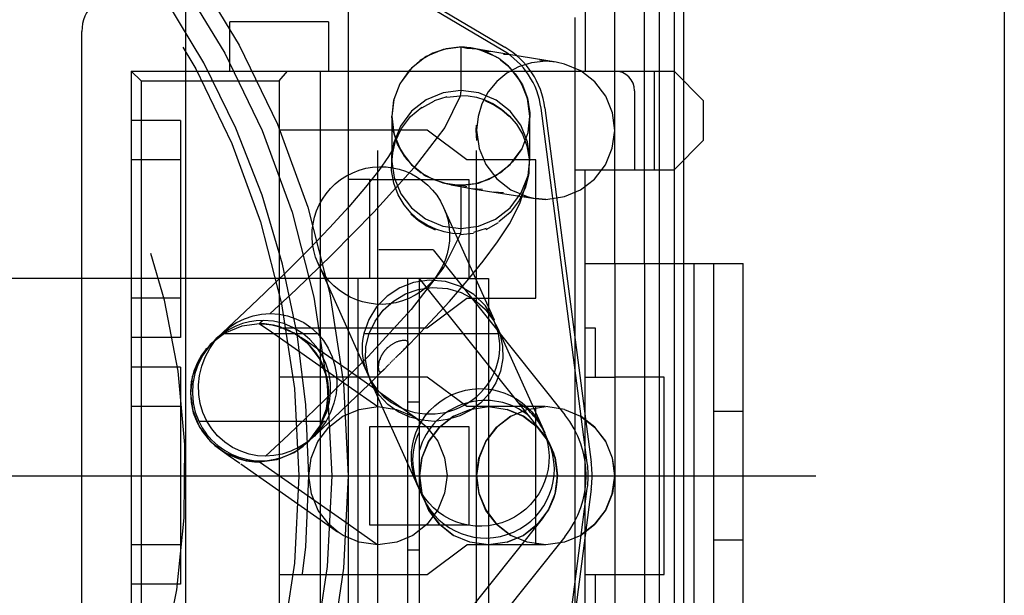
# Model space of a CAD drawing. Header units: millimetres. Extents: x 0 to 210, y 0 to 297.
# Tile 8 of 12: x 147.28 to 149.61, y 147.92 to 149.28. Entities that reach past the tile are written whole.
import ezdxf

# ---------------------------------------------------------------- set-up
doc = ezdxf.new("R2010")
doc.units = ezdxf.units.MM
doc.header["$LTSCALE"] = 19.36
for name, pattern in [('CENTER', [0.6, 0.375, -0.075, 0.075, -0.075]), ('DOT', [0.2, 0.1, -0.1]), ('HIDDEN', [0.2, 0.1, -0.1]), ('PHANTOM', [0.8, 0.45, -0.05, 0.1, -0.05, 0.1, -0.05])]:
    doc.linetypes.add(name, pattern=pattern)
doc.layers.get('0').update_dxf_attribs({"linetype": 'CONTINUOUS'})
for name, color, linetype in [('DEFAULT_2', 8, 'HIDDEN'), ('DEFAULT_3', 7, 'PHANTOM'), ('Z_AXIS', 7, 'CONTINUOUS')]:
    doc.layers.add(name, color=color, linetype=linetype)

msp = doc.modelspace()

# ---------------------------------------------------------------- linework, layer by layer
at = {"color": 7, "linetype": 'Continuous'}
for p, q in [((148.8285, 149.3643), (148.8285, 149.1611)), ((148.8518, 149.1378), (148.8518, 149.3643)), ((148.6185, 149.3011), (148.6185, 149.1611)), ((148.0118, 149.2778), (147.7785, 149.2778)), ((147.7785, 149.1611), (147.7785, 149.2778)), ((148.0118, 149.2778), (148.0118, 149.1611)), ((147.4285, 147.1545), (147.4285, 149.2545)), ((147.5451, 149.1611), (148.8285, 149.1611)), ((147.5451, 149.1611), (147.5451, 147.2478)), ((147.5451, 149.1611), (147.5685, 149.1378)), ((147.8951, 149.1378), (147.9147, 149.1611)), ((147.993, 147.2478), (147.993, 149.1611)), ((148.8285, 149.1611), (148.8985, 149.0911)), ((147.5685, 149.1378), (147.8951, 149.1378)), ((147.5685, 149.1378), (147.5685, 147.2711)), ((147.8951, 149.1378), (147.8951, 147.2711)), ((148.7351, 149.1145), (148.7351, 148.9278)), ((148.8985, 148.9978), (148.8985, 149.0911)), ((148.8985, 148.9978), (148.8285, 148.9278)), ((148.8518, 148.7061), (148.8518, 148.9511)), ((148.5951, 148.9278), (148.8285, 148.9278)), ((148.5951, 147.4811), (148.5951, 148.9278)), ((148.6185, 147.4811), (148.6185, 148.9278)), ((148.8285, 148.9278), (148.8285, 148.7061)), ((148.1097, 148.9045), (148.343, 148.9045)), ((148.1097, 148.6711), (148.1097, 148.9045)), ((148.343, 148.9045), (148.343, 148.6711)), ((148.6185, 148.7061), (148.9918, 148.7061)), ((148.6885, 148.7061), (148.6885, 147.7028)), ((148.7585, 148.7061), (148.7585, 147.7028)), ((148.8751, 148.7061), (148.8751, 147.7028)), ((148.9218, 148.7061), (148.9218, 147.7028)), ((148.9918, 147.7028), (148.9918, 148.7061)), ((148.343, 148.6711), (148.1097, 148.6711)), ((148.6185, 148.5545), (148.6418, 148.5545)), ((148.6418, 148.5545), (148.6418, 148.4378)), ((148.6185, 148.4378), (148.6885, 148.4378)), ((148.9918, 148.3561), (148.9218, 148.3561)), ((148.1097, 148.3211), (148.343, 148.3211)), ((148.1097, 148.0878), (148.1097, 148.3211)), ((148.343, 148.3211), (148.343, 148.0878)), ((148.343, 148.0878), (148.1097, 148.0878)), ((148.9218, 148.0528), (148.9918, 148.0528)), ((148.6185, 147.9711), (148.6885, 147.9711)), ((148.6418, 147.9711), (148.6418, 147.8545))]:
    msp.add_line(p, q, dxfattribs=at)
at = {"color": 9, "linetype": 'DOT'}
for p, q in [((148.4002, 149.2064), (148.3756, 149.2082)), ((148.4376, 149.2003), (148.4251, 149.2002)), ((148.525, 149.1845), (148.5108, 149.1867)), ((148.3246, 148.8911), (148.3246, 148.7889)), ((148.0951, 148.5409), (148.1077, 148.5409)), ((147.7048, 148.3336), (147.724, 148.3336)), ((147.8485, 148.2372), (147.8687, 148.2235)), ((147.8687, 148.2235), (148.0579, 148.0909)), ((148.0579, 148.0909), (148.1285, 148.0412))]:
    msp.add_line(p, q, dxfattribs=at)
for points in [[(148.3639, 149.2126), (148.3388, 149.2145), (148.3243, 149.2176)], [(148.1612, 148.9475), (148.1667, 148.9099), (148.1829, 148.8707), (148.208, 148.8377), (148.2412, 148.8118), (148.2817, 148.7946), (148.3245, 148.7889)], [(148.3246, 148.7889), (148.3661, 148.7943), (148.4067, 148.8112), (148.4413, 148.838), (148.4674, 148.8731), (148.4833, 148.9142), (148.4878, 148.952)], [(148.3246, 148.7889), (148.3245, 148.786), (148.3243, 148.783), (148.3239, 148.7799), (148.3234, 148.7766)], [(148.323, 148.7748), (148.2845, 148.6973), (148.2069, 148.5974), (148.1056, 148.4867), (148.0022, 148.3828), (147.9173, 148.3015), (147.8631, 148.2509)], [(147.8512, 148.2399), (147.85, 148.2387), (147.8491, 148.2378), (147.8486, 148.2373), (147.8485, 148.2372)]]:
    msp.add_lwpolyline(points, dxfattribs=at)
at = {"color": 7, "linetype": 'Continuous'}
for centre, radius, start, end in [((147.5218, 149.2545), 0.0933, 90, 180), ((148.6885, 149.1145), 0.0467, 0, 90)]:
    msp.add_arc(centre, radius, start, end, dxfattribs=at)
at = {"layer": 'DEFAULT_2', "color": 8, "linetype": 'HIDDEN'}
for p, q in [((148.4241, 149.2098), (147.5608, 149.7214)), ((147.5764, 149.723), (148.4288, 149.2178)), ((148.0585, 149.3711), (148.0585, 147.0378)), ((148.1285, 147.0378), (148.1285, 149.3711)), ((148.3618, 147.0378), (148.3618, 149.3711)), ((148.6885, 148.7061), (148.6885, 149.3711)), ((148.7585, 148.7061), (148.7585, 149.3711)), ((148.7935, 149.3643), (148.7935, 147.0469)), ((147.6735, 149.3478), (147.6735, 147.0611)), ((148.2585, 149.2037), (148.2285, 149.1865)), ((148.2899, 149.214), (148.2585, 149.2037)), ((148.3639, 149.2126), (148.3481, 149.2159)), ((148.3874, 149.205), (148.3603, 149.2138)), ((148.4132, 149.1915), (148.3874, 149.205)), ((148.2285, 149.1865), (148.202, 149.1624)), ((148.5501, 149.1826), (148.4376, 149.2003)), ((148.4915, 149.1806), (148.461, 149.1713)), ((148.5251, 149.1845), (148.4915, 149.1806)), ((148.55, 149.1821), (148.5251, 149.1845)), ((148.5694, 149.1779), (148.55, 149.1821)), ((148.6078, 149.162), (148.5694, 149.1779)), ((148.4333, 149.1562), (148.4092, 149.1362)), ((148.461, 149.1713), (148.4333, 149.1562)), ((148.7818, 149.1611), (148.7818, 148.9278)), ((148.8285, 149.1611), (148.8285, 148.9278)), ((148.4092, 149.1362), (148.3893, 149.1118)), ((148.4738, 149.1206), (148.4575, 149.149)), ((148.8518, 148.9511), (148.8518, 149.1378)), ((148.4843, 149.0883), (148.4738, 149.1206)), ((148.166, 149.0941), (148.1611, 149.0545)), ((148.2615, 149.0898), (148.2318, 149.0737)), ((148.2619, 149.0916), (148.2919, 149.1009)), ((148.3228, 149.102), (148.2915, 149.0991)), ((148.4878, 149.0545), (148.4843, 149.0883)), ((148.6235, 148.235), (148.514, 149.0734)), ((148.5233, 149.0746), (148.6327, 148.2362)), ((147.6618, 149.0445), (147.5451, 149.0445)), ((147.6618, 149.0445), (147.6618, 148.5311)), ((148.1611, 149.0546), (148.1613, 149.0467)), ((148.1611, 149.0545), (148.1611, 148.9521)), ((148.3653, 149.0538), (148.3618, 149.0211)), ((148.4878, 148.952), (148.4878, 149.0545)), ((148.2451, 149.0211), (147.8951, 149.0211)), ((148.3385, 148.9511), (148.2451, 149.0211)), ((148.3618, 149.0211), (148.3679, 148.9779)), ((148.1686, 148.9922), (148.1619, 148.9645)), ((148.1792, 148.9796), (148.1963, 148.9531)), ((148.3679, 148.9779), (148.3835, 148.94)), ((148.6665, 148.9393), (148.6825, 148.9786)), ((147.6618, 148.9511), (147.5451, 148.9511)), ((148.1538, 148.9593), (148.1307, 148.9262)), ((148.1612, 148.9475), (148.1615, 148.9628)), ((148.1963, 148.9531), (148.2143, 148.9337)), ((148.5018, 148.9511), (148.3385, 148.9511)), ((148.4847, 148.9153), (148.4878, 148.9555)), ((148.5018, 148.6245), (148.5018, 148.9511)), ((148.1307, 148.9262), (148.0993, 148.8866)), ((148.2143, 148.9337), (148.2309, 148.9204)), ((148.6408, 148.906), (148.6665, 148.9393)), ((148.1097, 148.9045), (148.0585, 148.9045)), ((148.4641, 148.8482), (148.4837, 148.9099)), ((148.4771, 148.8846), (148.4835, 148.91)), ((148.4835, 148.91), (148.4847, 148.9184)), ((148.6075, 148.8801), (148.6408, 148.906)), ((148.0993, 148.8866), (148.0596, 148.8405)), ((148.3009, 148.8926), (148.315, 148.8895)), ((148.315, 148.8895), (148.3529, 148.8831)), ((148.3529, 148.8831), (148.4023, 148.8751)), ((148.4023, 148.8751), (148.5003, 148.8597)), ((148.4427, 148.8802), (148.481, 148.8644)), ((148.5693, 148.8643), (148.6075, 148.8801)), ((148.481, 148.8644), (148.5004, 148.8602)), ((148.5004, 148.8602), (148.5252, 148.8578)), ((148.5252, 148.8578), (148.5693, 148.8643)), ((148.0596, 148.8405), (148.0139, 148.7907)), ((148.2838, 148.8389), (148.403, 148.5727)), ((148.0139, 148.7907), (147.964, 148.7387)), ((148.3846, 148.7887), (148.3546, 148.7794)), ((148.3842, 148.787), (148.4139, 148.8031)), ((148.323, 148.7748), (148.3542, 148.7776)), ((147.964, 148.7387), (147.9122, 148.6867)), ((148.2591, 148.7388), (148.1308, 148.7388)), ((148.2591, 148.7388), (148.5704, 148.3485)), ((148.3776, 148.7116), (148.4113, 148.7571)), ((147.9869, 148.7059), (148.1044, 148.4437)), ((148.3397, 148.665), (148.3776, 148.7116)), ((148.8285, 148.7061), (148.8285, 147.7028)), ((148.8518, 147.7028), (148.8518, 148.7061)), ((148.1097, 148.6711), (145.3285, 148.6711)), ((148.1985, 148.6711), (148.1985, 147.7378)), ((148.5175, 148.3063), (148.2265, 148.6711)), ((148.2265, 147.7378), (148.2265, 148.6711)), ((148.343, 148.6711), (148.3898, 148.6711)), ((148.3898, 148.6711), (148.3898, 147.7378)), ((148.2238, 148.6449), (148.2569, 148.6495)), ((148.2975, 148.6167), (148.3397, 148.665)), ((147.6618, 148.6245), (147.5451, 148.6245)), ((148.2451, 148.5545), (148.3385, 148.6245)), ((148.3385, 148.6245), (148.5018, 148.6245)), ((148.2522, 148.5673), (148.2975, 148.6167)), ((148.3821, 148.5986), (148.402, 148.5716)), ((147.8142, 148.5921), (147.7619, 148.5432)), ((147.8131, 148.5757), (147.8332, 148.5825)), ((147.8332, 148.5825), (147.8534, 148.5865)), ((147.8534, 148.5865), (147.874, 148.5878)), ((147.9147, 148.5825), (147.9344, 148.5758)), ((148.4133, 148.5409), (148.4026, 148.5728)), ((147.7767, 148.5504), (147.7614, 148.5409)), ((147.8605, 148.5634), (147.8501, 148.5638)), ((147.8951, 148.5545), (148.2451, 148.5545)), ((147.922, 148.5462), (147.9127, 148.5506)), ((147.97, 148.5548), (147.9856, 148.5409)), ((148.2044, 148.5174), (148.2522, 148.5673)), ((148.402, 148.5716), (148.4103, 148.5557)), ((148.4103, 148.5557), (148.4164, 148.5409)), ((148.4107, 148.5557), (148.5227, 148.3057)), ((147.6618, 148.5311), (147.5451, 148.5311)), ((147.7464, 148.5288), (147.7402, 148.5228)), ((147.7464, 148.5288), (147.7433, 148.5259)), ((147.7614, 148.5409), (147.7464, 148.5288)), ((147.7594, 148.5409), (147.762, 148.5432)), ((147.9422, 148.5343), (147.9414, 148.5349)), ((147.9438, 148.5333), (147.943, 148.5338)), ((147.9489, 148.5299), (147.9454, 148.5322)), ((147.9562, 148.5249), (147.9489, 148.5299)), ((148.1002, 148.5097), (148.1077, 148.5409)), ((148.4164, 148.5409), (148.4229, 148.5112)), ((147.9751, 148.5118), (147.9562, 148.5249)), ((148.0635, 148.4499), (147.9751, 148.5118)), ((148.1867, 148.4994), (148.2044, 148.5174)), ((148.1889, 148.5016), (148.1915, 148.5043)), ((148.4229, 148.5112), (148.4236, 148.4818)), ((148.0203, 148.486), (148.0269, 148.4647)), ((148.1659, 148.4792), (148.1667, 148.4801)), ((148.1675, 148.4809), (148.1683, 148.4817)), ((148.1699, 148.4832), (148.173, 148.4862)), ((148.173, 148.4862), (148.1839, 148.4966)), ((148.1796, 148.4925), (148.1806, 148.4935)), ((147.6618, 148.4611), (147.5451, 148.4611)), ((147.6618, 148.4611), (147.6618, 147.9478)), ((148.1077, 148.421), (148.1435, 148.4561)), ((148.1547, 148.4678), (148.1557, 148.4688)), ((148.1567, 148.4699), (148.1577, 148.4709)), ((148.1586, 148.4719), (148.1596, 148.4729)), ((148.1605, 148.4738), (148.1614, 148.4748)), ((148.1624, 148.4757), (148.1633, 148.4766)), ((148.1641, 148.4775), (148.165, 148.4784)), ((148.2451, 148.4378), (147.8951, 148.4378)), ((148.2228, 148.3378), (148.0635, 148.4499)), ((148.1121, 148.4267), (148.1043, 148.4485)), ((148.3385, 148.3678), (148.2451, 148.4378)), ((148.8051, 148.4378), (148.6885, 148.4378)), ((148.8051, 147.9711), (148.8051, 148.4378)), ((148.0623, 148.3773), (148.1064, 148.4197)), ((148.112, 148.4268), (148.2345, 148.1534)), ((148.1521, 148.373), (148.1315, 148.3946)), ((147.6618, 148.3678), (147.5451, 148.3678)), ((148.0245, 148.3759), (148.0167, 148.3544)), ((148.022, 148.3391), (148.0623, 148.3773)), ((148.0842, 148.3613), (148.1285, 148.3678)), ((148.1285, 148.3678), (148.1725, 148.3613)), ((148.1767, 148.3557), (148.1521, 148.373)), ((148.1985, 148.3795), (148.2265, 148.3795)), ((148.5227, 148.3678), (148.3385, 148.3678)), ((148.3457, 148.3613), (148.3898, 148.3678)), ((148.3898, 148.3678), (148.4339, 148.3613)), ((148.4808, 148.3613), (148.5251, 148.3678)), ((148.5018, 148.0411), (148.5018, 148.3678)), ((148.5694, 148.3613), (148.5251, 148.3678)), ((147.9954, 148.3292), (148.0085, 148.356)), ((148.0167, 148.3544), (148.006, 148.3336)), ((148.1725, 148.3613), (148.2108, 148.3456)), ((148.2108, 148.3456), (148.2228, 148.3378)), ((148.2737, 148.319), (148.3071, 148.3453)), ((148.3075, 148.3456), (148.2761, 148.3211)), ((148.3071, 148.3453), (148.3455, 148.3613)), ((148.409, 148.319), (148.4424, 148.3453)), ((148.4429, 148.3456), (148.4096, 148.3197)), ((148.4339, 148.3613), (148.4721, 148.3456)), ((148.4725, 148.3453), (148.4341, 148.3613)), ((148.4424, 148.3453), (148.4808, 148.3613)), ((148.4721, 148.3456), (148.5054, 148.3197)), ((148.506, 148.319), (148.4725, 148.3453)), ((148.5692, 148.3613), (148.6074, 148.3456)), ((148.6074, 148.3456), (148.6407, 148.3197)), ((148.6413, 148.319), (148.6092, 148.3442)), ((147.7356, 148.3153), (147.724, 148.3336)), ((147.9743, 148.2947), (148.022, 148.3391)), ((148.2228, 148.3378), (148.2423, 148.3211)), ((148.2623, 148.3331), (148.2323, 148.3356)), ((148.2479, 148.2853), (148.2737, 148.319)), ((148.2743, 148.3197), (148.2485, 148.2864)), ((148.2933, 148.3371), (148.2623, 148.3331)), ((148.3832, 148.2853), (148.409, 148.319)), ((148.4096, 148.3197), (148.3838, 148.2864)), ((148.5054, 148.3197), (148.5311, 148.2864)), ((148.5317, 148.2853), (148.506, 148.319)), ((148.6407, 148.3197), (148.6664, 148.2864)), ((148.6671, 148.2853), (148.6413, 148.319)), ((148.5224, 148.306), (148.5285, 148.2907)), ((147.9567, 148.2782), (147.9607, 148.2821)), ((148.2321, 148.2459), (148.2479, 148.2853)), ((148.2485, 148.2864), (148.2325, 148.2471)), ((148.3674, 148.2459), (148.3832, 148.2853)), ((148.3838, 148.2864), (148.3678, 148.2471)), ((148.5311, 148.2864), (148.5471, 148.2471)), ((148.5475, 148.2459), (148.5324, 148.2837)), ((148.6664, 148.2864), (148.6825, 148.2471)), ((148.6828, 148.2459), (148.6671, 148.2853)), ((147.7606, 148.2629), (147.7607, 148.2629)), ((147.7611, 148.2626), (147.7614, 148.2624)), ((147.7626, 148.2616), (147.7658, 148.2594)), ((147.7658, 148.2594), (147.7748, 148.2533)), ((147.7748, 148.2533), (147.8023, 148.2341)), ((147.8827, 148.252), (147.8631, 148.2509)), ((147.9024, 148.2558), (147.8827, 148.252)), ((147.9225, 148.2624), (147.9024, 148.2558)), ((148.2325, 148.2471), (148.2265, 148.2051)), ((148.3678, 148.2471), (148.3618, 148.2051)), ((148.5471, 148.2471), (148.5531, 148.2051)), ((147.8043, 148.2327), (147.9918, 148.101)), ((148.2265, 148.2039), (148.2321, 148.2459)), ((148.3618, 148.2039), (148.3674, 148.2459)), ((148.5531, 148.2039), (148.5475, 148.2459)), ((148.1985, 148.2045), (148.2265, 148.2045)), ((148.2265, 148.2051), (148.2321, 148.1631)), ((148.2325, 148.1618), (148.2265, 148.2039)), ((148.3618, 148.2051), (148.3674, 148.1631)), ((148.3678, 148.1618), (148.3618, 148.2039)), ((148.5471, 148.1618), (148.5531, 148.2039)), ((148.5531, 148.2051), (148.5475, 148.1631)), ((148.2263, 148.1716), (148.2265, 148.1713)), ((148.2265, 148.1753), (148.235, 148.1527)), ((148.2321, 148.1631), (148.2479, 148.1237)), ((148.2485, 148.1226), (148.2325, 148.1618)), ((148.3674, 148.1631), (148.3832, 148.1237)), ((148.3838, 148.1226), (148.3678, 148.1618)), ((148.514, 147.3356), (148.6235, 148.174)), ((148.6327, 148.1728), (148.5233, 147.3344)), ((148.5311, 148.1226), (148.5471, 148.1618)), ((148.5475, 148.1631), (148.5317, 148.1237)), ((148.6664, 148.1226), (148.6825, 148.1618)), ((148.6828, 148.1631), (148.6671, 148.1237)), ((148.2479, 148.1237), (148.2737, 148.09)), ((148.2743, 148.0893), (148.2485, 148.1226)), ((148.3832, 148.1237), (148.409, 148.09)), ((148.4096, 148.0893), (148.3838, 148.1226)), ((148.5054, 148.0893), (148.5311, 148.1226)), ((148.5317, 148.1237), (148.506, 148.09)), ((148.6407, 148.0893), (148.6664, 148.1226)), ((148.6671, 148.1237), (148.6413, 148.09)), ((147.9918, 148.101), (148.0328, 148.0721)), ((148.2265, 147.7378), (148.5175, 148.1026)), ((148.2737, 148.09), (148.3071, 148.0636)), ((148.409, 148.09), (148.4424, 148.0636)), ((148.4429, 148.0634), (148.4096, 148.0893)), ((148.4721, 148.0634), (148.5054, 148.0893)), ((148.506, 148.09), (148.4725, 148.0636)), ((148.6074, 148.0634), (148.6407, 148.0893)), ((148.6413, 148.09), (148.6092, 148.0647)), ((148.0462, 148.0634), (148.0342, 148.0712)), ((148.5704, 148.0604), (148.2591, 147.6701)), ((148.4339, 148.0477), (148.4721, 148.0634)), ((148.4725, 148.0636), (148.4341, 148.0477)), ((148.481, 148.0477), (148.4429, 148.0634)), ((148.6078, 148.0636), (148.5694, 148.0477)), ((147.6618, 148.0411), (147.5451, 148.0411)), ((148.1728, 148.0477), (148.1285, 148.0411)), ((148.2451, 147.9711), (148.3385, 148.0411)), ((148.5252, 148.0412), (148.3385, 148.0411)), ((148.4341, 148.0477), (148.3898, 148.0411)), ((148.5251, 148.0411), (148.481, 148.0477)), ((148.5694, 148.0477), (148.5251, 148.0411)), ((148.1985, 148.0295), (148.2265, 148.0295)), ((147.8951, 147.9711), (148.2451, 147.9711)), ((148.6885, 147.9711), (148.8051, 147.9711)), ((147.6618, 147.9478), (147.5451, 147.9478))]:
    msp.add_line(p, q, dxfattribs=at)
at = {"layer": 'DEFAULT_2', "color": 8, "linetype": 'DOT'}
for p, q in [((148.5951, 148.9278), (148.5951, 149.2875)), ((148.2828, 149.2122), (148.2422, 149.1953)), ((148.3243, 149.2176), (148.2828, 149.2122)), ((148.3243, 149.2177), (148.3243, 149.1152)), ((148.3481, 149.2159), (148.3244, 149.2176)), ((148.2422, 149.1953), (148.2077, 149.1684)), ((148.4132, 149.1915), (148.4092, 149.1936)), ((148.2077, 149.1684), (148.1815, 149.1333)), ((148.4823, 149.0965), (148.466, 149.1357)), ((148.3672, 149.1095), (148.3244, 149.1152)), ((148.4078, 149.0923), (148.3672, 149.1095)), ((148.4409, 149.0664), (148.4078, 149.0923)), ((148.4878, 149.0543), (148.4823, 149.0965)), ((148.466, 149.0333), (148.4409, 149.0664)), ((148.1611, 149.0546), (148.1611, 149.0543)), ((148.1611, 149.0543), (148.1664, 149.0143)), ((148.4833, 149.0164), (148.4878, 149.0539)), ((148.4878, 149.0539), (148.4878, 149.0543)), ((148.1667, 149.0121), (148.1829, 148.9729)), ((148.1656, 148.9899), (148.1611, 148.9521)), ((148.1829, 148.9729), (148.208, 148.9398)), ((148.4413, 148.9401), (148.4674, 148.9753)), ((148.1611, 148.9521), (148.1612, 148.9475)), ((148.4878, 148.952), (148.4878, 148.9555)), ((148.2142, 148.9329), (148.1189, 148.8275)), ((148.208, 148.9398), (148.2119, 148.9361)), ((148.4067, 148.9133), (148.4413, 148.9401)), ((148.2356, 148.9174), (148.2412, 148.9139)), ((148.2412, 148.9139), (148.2817, 148.8967)), ((148.3661, 148.8964), (148.4067, 148.9133)), ((148.2817, 148.8967), (148.3009, 148.8927)), ((148.3009, 148.8927), (148.3245, 148.891)), ((148.3246, 148.891), (148.3661, 148.8964)), ((148.3246, 148.891), (148.3246, 148.8911)), ((148.339, 148.8878), (148.3246, 148.891)), ((148.3758, 148.8815), (148.3529, 148.8831)), ((148.4252, 148.8735), (148.4023, 148.8751)), ((148.4864, 148.8619), (148.4745, 148.8657)), ((148.5253, 148.8578), (148.5003, 148.8597)), ((148.1189, 148.8275), (148.0197, 148.7267)), ((148.0197, 148.7267), (147.9342, 148.6442)), ((148.0818, 147.7378), (148.0818, 148.6711)), ((147.9342, 148.6442), (147.874, 148.5878)), ((147.8484, 148.5638), (147.8069, 148.5584)), ((147.8484, 148.5638), (147.8689, 148.55)), ((147.8501, 148.5638), (147.8485, 148.5638)), ((147.8605, 148.5634), (147.8501, 148.5638)), ((147.8689, 148.55), (148.0585, 148.4171)), ((147.7594, 148.5409), (147.9856, 148.5409)), ((148.1077, 148.5409), (148.4164, 148.5409)), ((148.0585, 148.4171), (148.1284, 148.3678)), ((147.724, 148.3336), (148.006, 148.3336)), ((147.8056, 148.2429), (147.8144, 148.2407)), ((147.8367, 148.2376), (147.8484, 148.2372))]:
    msp.add_line(p, q, dxfattribs=at)
at = {"layer": 'DEFAULT_2', "color": 8, "linetype": 'HIDDEN'}
for points in [[(148.3243, 149.2177), (148.3207, 149.2177), (148.2899, 149.214)], [(148.3603, 149.2138), (148.3334, 149.2175), (148.3244, 149.2177)], [(148.4376, 149.2003), (148.4002, 149.2064), (148.3639, 149.2126)], [(148.4575, 149.149), (148.437, 149.1728), (148.4132, 149.1915)], [(148.4182, 149.188), (148.4351, 149.1744), (148.453, 149.1549), (148.4699, 149.1286), (148.4821, 149.097), (148.4876, 149.0624), (148.4878, 149.0539)], [(148.202, 149.1624), (148.1805, 149.1314), (148.166, 149.0941)], [(148.667, 149.102), (148.6412, 149.1357), (148.6078, 149.162)], [(148.3893, 149.1118), (148.3743, 149.0839), (148.3653, 149.0538)], [(148.3231, 149.1037), (148.342, 149.1029), (148.3614, 149.0992), (148.3815, 149.0929), (148.4016, 149.0836), (148.4209, 149.0713), (148.4391, 149.0555), (148.456, 149.0355), (148.4701, 149.0119), (148.4805, 148.9844), (148.486, 148.954), (148.4851, 148.9204), (148.4844, 148.9154)], [(148.4393, 149.0532), (148.4212, 149.069), (148.402, 149.0814), (148.3819, 149.0909)], [(148.6825, 148.9786), (148.6885, 149.0206), (148.6828, 149.0626), (148.667, 149.102)], [(148.1618, 148.9628), (148.169, 148.9938), (148.1843, 149.0255), (148.2056, 149.0535), (148.2322, 149.0755)], [(148.3245, 148.8911), (148.3155, 148.8913), (148.2886, 148.8951), (148.2615, 148.9038), (148.2356, 148.9174), (148.2119, 148.9361), (148.1913, 148.9599), (148.1751, 148.9884), (148.1647, 149.0207), (148.1611, 149.0545)], [(148.1613, 149.0467), (148.1668, 149.0116), (148.1792, 148.9796)], [(148.4878, 149.0545), (148.4829, 149.0149), (148.4686, 148.9776), (148.447, 148.9465), (148.4206, 148.9224), (148.3905, 148.9051), (148.3591, 148.8948), (148.3283, 148.8911), (148.3246, 148.8911)], [(148.3605, 149.0332), (148.36, 149.0211), (148.3605, 149.0092), (148.3618, 148.9974)], [(148.1638, 148.9766), (148.1637, 148.9767), (148.1538, 148.9593)], [(148.1616, 148.9645), (148.162, 148.9678), (148.1638, 148.9766)], [(148.1619, 148.9645), (148.1611, 148.9584), (148.1601, 148.9249)], [(148.3233, 148.7766), (148.3045, 148.7775), (148.2851, 148.7812), (148.265, 148.7875), (148.2449, 148.7967), (148.2255, 148.8091), (148.2073, 148.8249), (148.1905, 148.8449), (148.1764, 148.8685), (148.166, 148.896), (148.1605, 148.9264), (148.1618, 148.9628)], [(148.3835, 148.94), (148.4093, 148.9064), (148.4427, 148.8802)], [(148.4844, 148.9154), (148.4775, 148.8865), (148.4622, 148.8549), (148.4409, 148.8269), (148.4143, 148.8048)], [(148.4113, 148.7571), (148.4393, 148.8003), (148.4641, 148.8482)], [(148.2065, 148.8236), (148.2245, 148.8078), (148.2438, 148.7954), (148.2639, 148.7859)], [(147.9122, 148.6867), (147.8612, 148.6369), (147.8142, 148.5921)], [(148.2493, 148.6667), (148.2129, 148.6612), (148.1802, 148.6487), (148.1503, 148.6289), (148.1252, 148.6035), (148.1071, 148.5739), (148.0951, 148.5409)], [(148.4026, 148.5728), (148.3824, 148.6065), (148.3556, 148.6326), (148.3235, 148.6521), (148.2883, 148.6635), (148.2493, 148.6667)], [(148.1651, 148.6175), (148.1934, 148.6342), (148.2238, 148.6449)], [(148.2569, 148.6495), (148.2927, 148.647), (148.3254, 148.6374), (148.3559, 148.6209), (148.3821, 148.5986)], [(148.1077, 148.5409), (148.1217, 148.5699), (148.1407, 148.5957), (148.1651, 148.6175)], [(147.762, 148.5432), (147.776, 148.5547), (147.7938, 148.5664), (147.8131, 148.5757)], [(147.874, 148.5878), (147.8947, 148.5866), (147.9147, 148.5825)], [(147.9344, 148.5758), (147.953, 148.5665), (147.97, 148.5548)], [(147.8569, 148.5719), (147.8407, 148.5711), (147.8245, 148.5686), (147.8083, 148.5643), (147.7923, 148.5583), (147.7767, 148.5504)], [(147.8485, 148.5638), (147.8581, 148.5635), (147.8774, 148.5612), (147.8967, 148.5565), (147.9157, 148.5492), (147.934, 148.5395), (147.9514, 148.5273), (147.9671, 148.5127), (147.9812, 148.4956), (147.9932, 148.4761), (148.0027, 148.4543), (148.0091, 148.4298), (148.0117, 148.4046), (148.0102, 148.3775), (148.0041, 148.351)], [(147.9511, 148.5409), (147.929, 148.5543), (147.906, 148.5641), (147.8819, 148.57), (147.8569, 148.5719)], [(147.8995, 148.5556), (147.8815, 148.5604), (147.8605, 148.5634)], [(147.7594, 148.5409), (147.7277, 148.5088), (147.7142, 148.4894), (147.7034, 148.4683), (147.6958, 148.4459), (147.6913, 148.4228), (147.69, 148.3998), (147.6919, 148.3771), (147.6968, 148.3551), (147.7048, 148.3336)], [(147.9334, 148.5399), (147.9309, 148.5414), (147.9276, 148.5433)], [(147.9406, 148.5354), (147.9398, 148.536), (147.9388, 148.5366), (147.9378, 148.5372), (147.9366, 148.538), (147.9352, 148.5389), (147.9334, 148.5399)], [(147.9951, 148.491), (147.9825, 148.51), (147.9679, 148.5266), (147.9511, 148.5409)], [(147.9856, 148.5409), (147.9995, 148.5244), (148.0111, 148.5062), (148.0203, 148.486)], [(147.7068, 148.4415), (147.7119, 148.4636), (147.72, 148.4851), (147.7308, 148.5054), (147.7439, 148.5239)], [(147.7236, 148.5058), (147.719, 148.5), (147.7115, 148.4894)], [(148.1043, 148.4485), (148.099, 148.4791), (148.1002, 148.5097)], [(148.1999, 148.516), (148.2002, 148.5186), (148.2, 148.5207), (148.1991, 148.5221), (148.1977, 148.523), (148.1962, 148.5237), (148.1945, 148.5241), (148.1928, 148.5244), (148.191, 148.5245), (148.1891, 148.5245), (148.1873, 148.5244), (148.1854, 148.5241), (148.1836, 148.5238), (148.1818, 148.5235), (148.18, 148.523), (148.1783, 148.5226), (148.1765, 148.522), (148.1749, 148.5214), (148.1732, 148.5208), (148.1716, 148.5202), (148.1701, 148.5195), (148.1686, 148.5188), (148.1671, 148.5181), (148.1657, 148.5173), (148.1644, 148.5166), (148.163, 148.5158), (148.1618, 148.515), (148.1605, 148.5142), (148.1593, 148.5134), (148.1582, 148.5126), (148.1571, 148.5119), (148.1561, 148.5111), (148.155, 148.5103), (148.1541, 148.5095), (148.1532, 148.5087), (148.1523, 148.508), (148.1514, 148.5072), (148.1506, 148.5065), (148.1499, 148.5057), (148.1491, 148.505), (148.1484, 148.5043), (148.1478, 148.5036), (148.1471, 148.503), (148.1465, 148.5023), (148.146, 148.5017), (148.1454, 148.501), (148.1449, 148.5004), (148.1444, 148.4999), (148.1439, 148.4993), (148.1435, 148.4987), (148.1431, 148.4982), (148.1427, 148.4976), (148.1423, 148.4971), (148.1419, 148.4966), (148.1415, 148.4961), (148.1412, 148.4956), (148.1408, 148.4952), (148.1405, 148.4947), (148.1402, 148.4942), (148.1399, 148.4937), (148.1396, 148.4933), (148.1393, 148.4928), (148.139, 148.4923), (148.1387, 148.4918), (148.1384, 148.4913), (148.1381, 148.4908), (148.1377, 148.4902), (148.1374, 148.4897), (148.1371, 148.4891), (148.1367, 148.4884), (148.1363, 148.4877), (148.1359, 148.4869), (148.1355, 148.486), (148.1351, 148.4851), (148.1345, 148.4839), (148.134, 148.4827), (148.1334, 148.4811), (148.1326, 148.4789), (148.1318, 148.4764), (148.131, 148.4735), (148.1304, 148.4707), (148.1301, 148.4691), (148.1299, 148.4678), (148.1297, 148.4667), (148.1296, 148.4657), (148.1295, 148.4649), (148.1295, 148.4642), (148.1294, 148.4635), (148.1294, 148.4629), (148.1294, 148.4623), (148.1294, 148.4618), (148.1294, 148.4613)], [(148.1915, 148.5043), (148.193, 148.5059), (148.1942, 148.5072), (148.1951, 148.5083), (148.1958, 148.5092), (148.1964, 148.51), (148.1969, 148.5106), (148.1974, 148.5113), (148.1978, 148.5119), (148.1982, 148.5125), (148.1985, 148.5131), (148.1988, 148.5136), (148.1991, 148.5141), (148.1993, 148.5146), (148.1996, 148.5151), (148.1997, 148.5155), (148.1999, 148.516)], [(147.7115, 148.4894), (147.7019, 148.4726), (147.6933, 148.4514)], [(148.0085, 148.356), (148.0142, 148.3788), (148.0167, 148.4021), (148.016, 148.4253), (148.0121, 148.4482), (148.0051, 148.4702), (147.9951, 148.491)], [(148.1839, 148.4966), (148.1852, 148.4979), (148.1867, 148.4994)], [(148.4236, 148.4818), (148.4182, 148.452), (148.4074, 148.4239), (148.3917, 148.3988), (148.3718, 148.377)], [(148.0269, 148.4647), (148.0306, 148.4429), (148.0314, 148.4207)], [(148.1294, 148.4608), (148.1294, 148.4604), (148.1294, 148.46), (148.1294, 148.4595), (148.1294, 148.4591), (148.1295, 148.4587), (148.1295, 148.4583), (148.1295, 148.4579), (148.1296, 148.4575), (148.1296, 148.4571), (148.1297, 148.4567), (148.1297, 148.4563), (148.1298, 148.456), (148.1299, 148.4556), (148.1299, 148.4552), (148.13, 148.4548), (148.1301, 148.4544), (148.1302, 148.454), (148.1304, 148.4536), (148.1305, 148.4533), (148.1306, 148.4529), (148.1308, 148.4525), (148.131, 148.4522), (148.1312, 148.4518), (148.1314, 148.4515), (148.1316, 148.4512), (148.1318, 148.4509), (148.1321, 148.4507), (148.1324, 148.4505), (148.1327, 148.4503), (148.133, 148.4501), (148.1333, 148.45), (148.1337, 148.4499), (148.1341, 148.4498), (148.1345, 148.4498), (148.135, 148.4499), (148.1354, 148.45), (148.1359, 148.4502), (148.1365, 148.4504), (148.137, 148.4507), (148.1376, 148.451), (148.1382, 148.4514), (148.1388, 148.4519), (148.1395, 148.4524), (148.1401, 148.4529), (148.1408, 148.4536), (148.1416, 148.4542), (148.1423, 148.4549), (148.1431, 148.4556), (148.1435, 148.4561)], [(148.1435, 148.4561), (148.1439, 148.4564), (148.1447, 148.4572), (148.1455, 148.4581), (148.1463, 148.459)], [(148.1472, 148.4599), (148.1481, 148.4608), (148.1537, 148.4668)], [(147.6933, 148.4514), (147.6873, 148.4273), (147.6851, 148.4025), (147.6867, 148.3779)], [(147.724, 148.3336), (147.7148, 148.3541), (147.7085, 148.3751), (147.7051, 148.3969), (147.7045, 148.4191), (147.7068, 148.4415)], [(148.0314, 148.4207), (148.0294, 148.3981), (148.0245, 148.3759)], [(148.1315, 148.3946), (148.1153, 148.4199), (148.1121, 148.4267)], [(147.6867, 148.3779), (147.6921, 148.3533), (147.7009, 148.3305), (147.7126, 148.3099), (147.7268, 148.2916)], [(148.3718, 148.377), (148.3484, 148.3593), (148.3219, 148.3458), (148.2933, 148.3371)], [(147.9708, 148.2459), (147.9865, 148.2853), (148.0123, 148.319), (148.0458, 148.3453), (148.0842, 148.3613)], [(148.2323, 148.3356), (148.2039, 148.3431), (148.1767, 148.3557)], [(147.7048, 148.3336), (147.7132, 148.3178), (147.7235, 148.3027), (147.7357, 148.2885), (147.7497, 148.2756), (147.7654, 148.2646), (147.7821, 148.2554), (147.7995, 148.2484), (147.8171, 148.2435), (147.8342, 148.2406), (147.8511, 148.2398)], [(147.9607, 148.2821), (147.9662, 148.2873), (147.9791, 148.3016), (147.9902, 148.3171)], [(147.9995, 148.3336), (147.9859, 148.3124), (147.9783, 148.3015), (147.9735, 148.2955)], [(148.006, 148.3336), (147.9931, 148.3151), (147.9782, 148.2984), (147.9743, 148.2947)], [(148.244, 148.3197), (148.2698, 148.2864), (148.2858, 148.2471)], [(147.7846, 148.2716), (147.7662, 148.2838), (147.7496, 148.2985), (147.7356, 148.3153)], [(147.9743, 148.2947), (147.9609, 148.2838), (147.9422, 148.2717), (147.9225, 148.2624)], [(148.2265, 148.3073), (148.2254, 148.3061), (148.2227, 148.3009), (148.2189, 148.2913), (148.2149, 148.278), (148.2119, 148.2613), (148.2106, 148.2428), (148.2117, 148.2238), (148.2146, 148.206), (148.2187, 148.1913), (148.2226, 148.1802), (148.2254, 148.1736), (148.2263, 148.1716)], [(147.7268, 148.2916), (147.7428, 148.2759), (147.7603, 148.263)], [(147.8631, 148.2509), (147.8437, 148.2519), (147.8242, 148.2557), (147.8042, 148.2622), (147.7846, 148.2716)], [(147.8511, 148.2398), (147.8676, 148.2406), (147.8844, 148.2433), (147.9017, 148.248), (147.919, 148.2548), (147.9358, 148.2636), (147.9517, 148.2745), (147.9607, 148.2821)], [(147.7603, 148.263), (147.7789, 148.2528), (147.798, 148.2452)], [(147.7818, 148.2515), (147.7735, 148.2555), (147.7688, 148.258), (147.7662, 148.2595), (147.7642, 148.2607), (147.763, 148.2614), (147.7621, 148.262), (147.7615, 148.2624), (147.7611, 148.2626), (147.7608, 148.2628)], [(147.8483, 148.2372), (147.8381, 148.2375), (147.8144, 148.2407), (147.7946, 148.2464)], [(148.2858, 148.2471), (148.2918, 148.2051), (148.2862, 148.1631)], [(148.6825, 148.2471), (148.6885, 148.2051), (148.6828, 148.1631)], [(147.798, 148.2452), (147.8174, 148.2401), (147.8367, 148.2376)], [(147.9711, 148.1618), (147.9652, 148.2039), (147.9708, 148.2459)], [(148.6825, 148.1618), (148.6885, 148.2039), (148.6828, 148.2459)], [(148.0342, 148.0712), (148.0129, 148.0893), (147.9872, 148.1226), (147.9711, 148.1618)], [(148.2862, 148.1631), (148.2704, 148.1237), (148.2446, 148.09)], [(148.2446, 148.09), (148.2112, 148.0636), (148.1728, 148.0477)], [(148.3898, 148.0411), (148.3458, 148.0477), (148.3075, 148.0634), (148.2761, 148.0878)], [(148.1285, 148.0411), (148.0844, 148.0477), (148.0462, 148.0634)]]:
    msp.add_lwpolyline(points, dxfattribs=at)
at = {"layer": 'DEFAULT_2', "color": 8, "linetype": 'DOT'}
for points in [[(148.4078, 149.1947), (148.3672, 149.2119), (148.3639, 149.2126)], [(148.466, 149.1357), (148.4409, 149.1688), (148.437, 149.1728)], [(148.3243, 149.1152), (148.2828, 149.1098), (148.2422, 149.0929), (148.2077, 149.0661), (148.1815, 149.0309), (148.1656, 148.9899)], [(148.3243, 149.1152), (148.3243, 149.1125), (148.324, 149.1097), (148.3236, 149.1067), (148.3231, 149.1037)], [(148.1659, 149.093), (148.1656, 149.0922), (148.1611, 149.0546)], [(148.3228, 149.1019), (148.2868, 149.0279), (148.2142, 148.9329)], [(148.4878, 148.9555), (148.4823, 148.9942), (148.466, 149.0333)], [(147.8069, 148.5584), (147.7663, 148.5416), (147.7317, 148.5147), (147.7068, 148.4812)], [(147.8568, 148.5719), (147.8531, 148.5684), (147.8504, 148.5658), (147.8488, 148.5643), (147.8484, 148.5638)], [(148.0073, 148.3625), (148.0118, 148.4029), (148.0063, 148.4426), (147.9901, 148.4818), (147.965, 148.5149), (147.9318, 148.5409), (147.8913, 148.5581), (147.8815, 148.5604)], [(147.7056, 148.4795), (147.6896, 148.4385), (147.6852, 148.398), (147.6907, 148.3584), (147.7069, 148.3192)], [(147.8485, 148.2372), (147.89, 148.2425), (147.9306, 148.2594), (147.9652, 148.2863), (147.9914, 148.3214), (148.0073, 148.3625)], [(147.7069, 148.3192), (147.732, 148.286), (147.7651, 148.2601), (147.8056, 148.2429)]]:
    msp.add_lwpolyline(points, dxfattribs=at)
at = {"layer": 'DEFAULT_2', "color": 8, "linetype": 'HIDDEN'}
for radius in [2.135, 2.0183]:
    msp.add_circle((145.9235, 148.2045), radius, dxfattribs=at)
at = {"layer": 'DEFAULT_2', "color": 8, "linetype": 'DOT'}
msp.add_circle((145.9235, 148.2045), 2.0961, dxfattribs=at)
at = {"layer": 'DEFAULT_2', "color": 8, "linetype": 'HIDDEN'}
for centre, radius, start, end in [((145.9235, 148.2045), 2.0417, 244.7888, 115.2112), ((145.9235, 148.2045), 1.75, 187.2786, 90), ((148.3289, 149.0492), 0.1867, 7.44, 59.35), ((148.3289, 149.0492), 0.196, 7.44, 59.35), ((148.3898, 148.2045), 0.231, 321.4199, 38.5801), ((148.3898, 148.2045), 0.1633, 321.4199, 38.5801), ((148.3898, 148.2045), 0.2357, 352.56, 7.44), ((148.3898, 148.2045), 0.245, 352.56, 7.44)]:
    msp.add_arc(centre, radius, start, end, dxfattribs=at)
for centre in [(148.1354, 148.7724), (148.3704, 148.2478)]:
    msp.add_ellipse(centre, major_axis=(-0.0665, 0.1485), ratio=0.999279, dxfattribs=at)
for centre, major_axis, ratio, start_param, end_param in [((148.2538, 148.5081), (0.1596, 0.0328), 0.965995, 2.722484, 6.282836), ((148.3829, 148.2199), (0.0665, -0.1485), 0.999279, 2.032055, 4.012815), ((148.3743, 148.2392), (-0.0665, 0.1485), 0.999279, -1.568285, -0.987995), ((148.3829, 148.2199), (0.0665, -0.1485), 0.999279, 4.717632, 7.843123)]:
    msp.add_ellipse(centre, major_axis=major_axis, ratio=ratio, start_param=start_param, end_param=end_param, dxfattribs=at)
at = {"layer": 'DEFAULT_3', "color": 7, "linetype": 'PHANTOM'}
msp.add_line((149.6092, 182.3303), (149.6092, 132.3303), dxfattribs=at)
at = {"layer": 'Z_AXIS', "color": 7, "linetype": 'CENTER'}
msp.add_line((142.8543, 148.2045), (149.1635, 148.2045), dxfattribs=at)

doc.saveas('drawing.dxf')
